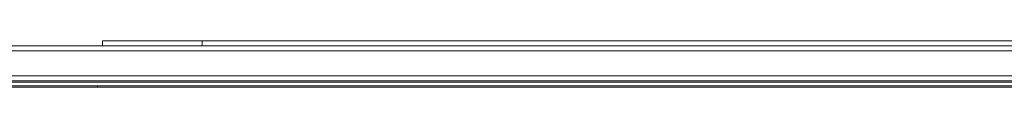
# Model space of a CAD drawing. Header units: millimetres. Extents: x -3388 to 301539, y -5590 to 54660.
# Tile 172 of 216: x 75609 to 76003, y 36294 to 36312. Entities that reach past the tile are written whole.
import ezdxf

# ---------------------------------------------------------------- set-up
doc = ezdxf.new("R2010")
doc.units = ezdxf.units.MM
doc.layers.add('I-FURN', color=30, linetype='Continuous', lineweight=13)

# ---------------------------------------------------------------- blocks, each defined once
blk = doc.blocks.new('300_82_oth_Cascando Whiteboard Round 20 - 4104___default_dwg_72_CADO_WH_D2_ME_WH_4104-19556229-4e verdieping - bouwdeel 3_ 4_ 5')
at = {"layer": 'I-FURN', "color": 8, "lineweight": 9}
for p, q in [((804, 4), (807.04, 4)), ((837.27, 4), (844, 4)), ((844, 4), (837.27, 4)), ((802, -14.5), (802, -14))]:
    blk.add_line(p, q, dxfattribs=at)
at = {"layer": 'I-FURN', "color": 8, "lineweight": 9, "flags": 128}
for points in [[(807.04, 4), (804, 4), (804, 2), (804, 4)], [(10.75, -14.5), (18, -14.5), (1466, -14.5), (1476.75, -14.5)], [(1476.47, -14), (1466, -14), (18, -14), (11.53, -14)]]:
    blk.add_lwpolyline(points, dxfattribs=at)
blk = doc.blocks.new('300_82_oth_Cascando Whiteboard Round 20 - 4104___default_dwg_72cado_wh21AD191D793464E4B9ED8C6E3807C616E-19556230-4e verdieping - bouwdeel 3_ 4_ 5')
blk.add_blockref('300_82_oth_Cascando Whiteboard Round 20 - 4104___default_dwg_72_CADO_WH_D2_ME_WH_4104-19556229-4e verdieping - bouwdeel 3_ 4_ 5', (0, 0))
blk = doc.blocks.new('300_82_oth_Cascando Whiteboard Round 20 - 4104___default_dwg_72CADO_WH_D3_ME_WH_BOARD_4104-19556231-4e verdieping - bouwdeel 3_ 4_ 5')
at = {"layer": 'I-FURN', "color": 8, "lineweight": 9}
for p, q in [((20, -12), (1468, -12)), ((1468, -12.5), (20, -12.5))]:
    blk.add_line(p, q, dxfattribs=at)
blk = doc.blocks.new('300_82_oth_Cascando Whiteboard Round 20 - 4104___default_dwg_72CADO_WH_D3_ME_WH_FRAME_4104-19556232-4e verdieping - bouwdeel 3_ 4_ 5')
at = {"layer": 'I-FURN', "color": 8, "lineweight": 9}
for p, q in [((804, 4), (804, 2)), ((804, 4), (807.04, 4)), ((844, 4), (804, 4)), ((804, 4), (844, 4)), ((807.04, 4), (804, 4)), ((837.13, 4), (844, 4)), ((844, 4), (837.13, 4)), ((1468, 2), (20, 2)), ((20, -12), (1468, -12))]:
    blk.add_line(p, q, dxfattribs=at)
at = {"layer": 'I-FURN', "color": 8, "lineweight": 9, "flags": 128}
for points in [[(804, 2), (804, 2.5), (804, 3), (804, 3.5), (804, 4)], [(804, 4), (804, 3.5), (804, 3), (804, 2.5), (804, 2)], [(844, 2), (844, 2.5), (844, 3), (844, 3.5), (844, 4)], [(1186, 4), (1116, 4), (980, 4), (844, 4)], [(844, 4), (844, 3.5), (844, 3), (844, 2.5), (844, 2)], [(844, 4), (980, 4), (1116, 4), (1186, 4)], [(20, 2), (382, 2), (744, 2), (1106, 2), (1468, 2)], [(1468, 2), (1106, 2), (744, 2), (382, 2), (20, 2)], [(1468, 0), (1106, 0), (744, 0), (382, 0), (20, 0)], [(20, 0), (382, 0), (744, 0), (1106, 0), (1468, 0)], [(20, -10), (382, -10), (744, -10), (1106, -10), (1468, -10)], [(1468, -10), (1106, -10), (744, -10), (382, -10), (20, -10)], [(1468, -12), (1106, -12), (744, -12), (382, -12), (20, -12)], [(20, -12), (382, -12), (744, -12), (1106, -12), (1468, -12)]]:
    blk.add_lwpolyline(points, dxfattribs=at)
blk = doc.blocks.new('300_82_oth_Cascando Whiteboard Round 20 - 4104___default_dwg_EDWG3FA6B10C5DB54CC1AB4491F623A3088D-19556233-4e verdieping - bouwdeel 3_ 4_ 5')
for name in ['300_82_oth_Cascando Whiteboard Round 20 - 4104___default_dwg_72CADO_WH_D3_ME_WH_FRAME_4104-19556232-4e verdieping - bouwdeel 3_ 4_ 5', '300_82_oth_Cascando Whiteboard Round 20 - 4104___default_dwg_72cado_wh21AD191D793464E4B9ED8C6E3807C616E-19556230-4e verdieping - bouwdeel 3_ 4_ 5', '300_82_oth_Cascando Whiteboard Round 20 - 4104___default_dwg_72CADO_WH_D3_ME_WH_BOARD_4104-19556231-4e verdieping - bouwdeel 3_ 4_ 5']:
    blk.add_blockref(name, (0, 0))
blk = doc.blocks.new('300_82_oth_Cascando Whiteboard Round 20 - 4104___default_dwg-19556228-4e verdieping - bouwdeel 3_ 4_ 5')
blk.add_blockref('300_82_oth_Cascando Whiteboard Round 20 - 4104___default_dwg_EDWG3FA6B10C5DB54CC1AB4491F623A3088D-19556233-4e verdieping - bouwdeel 3_ 4_ 5', (0, 0))
blk = doc.blocks.new('300_82_oth_Cascando Whiteboard Round 20 - Cascando Whiteboard Round 20_ 1190x1540mm-19556236-4e verdieping - bouwdeel 3_ 4_ 5')
at = {"layer": 'I-FURN', "color": 8, "lineweight": 9}
for p, q in [((-742, 7), (742, 7)), ((742, -7.5), (-742, -7.5))]:
    blk.add_line(p, q, dxfattribs=at)
blk.add_blockref('300_82_oth_Cascando Whiteboard Round 20 - 4104___default_dwg-19556228-4e verdieping - bouwdeel 3_ 4_ 5', (-744, 5))
blk = doc.blocks.new('Stadhuis Zoetermeer_OTH_interieur_rvt-1-4e verdieping - bouwdeel 3_ 4_ 5')
at = {"color": 8, "lineweight": 9}
blk.add_blockref('300_82_oth_Cascando Whiteboard Round 20 - Cascando Whiteboard Round 20_ 1190x1540mm-19556236-4e verdieping - bouwdeel 3_ 4_ 5', (75581.8, 36303.13), dxfattribs=at)

msp = doc.modelspace()

# ---------------------------------------------------------------- block references
at = {"lineweight": 5}
msp.add_blockref('Stadhuis Zoetermeer_OTH_interieur_rvt-1-4e verdieping - bouwdeel 3_ 4_ 5', (0, 0), dxfattribs=at)

doc.saveas('drawing.dxf')
